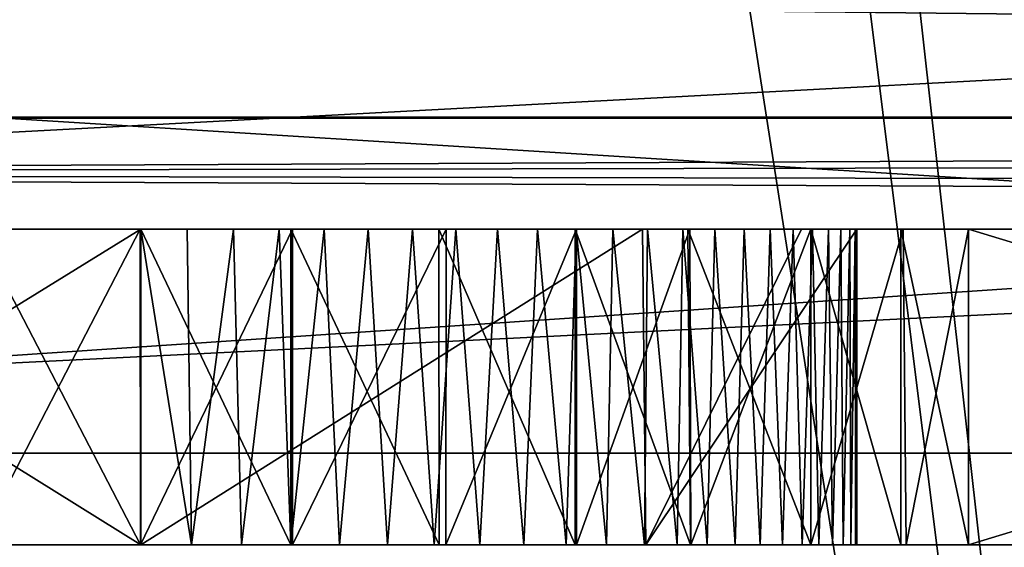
# Model space of a CAD drawing. Header units: millimetres. Extents: x -55 to 55, y -4 to 85.
# Tile 119 of 256: x 1.157 to 1.781, y 0.298 to 0.633. Entities that reach past the tile are written whole.
import ezdxf

# ---------------------------------------------------------------- set-up
doc = ezdxf.new("R2010")
doc.units = ezdxf.units.MM
doc.header["$LTSCALE"] = 74.742497
for name, color, linetype in [('102', 7, 'CONTINUOUS'), ('103', 7, 'CONTINUOUS'), ('104', 7, 'CONTINUOUS'), ('105', 7, 'CONTINUOUS'), ('106', 7, 'CONTINUOUS'), ('107', 7, 'CONTINUOUS'), ('116', 7, 'CONTINUOUS'), ('117', 7, 'CONTINUOUS'), ('118', 7, 'CONTINUOUS'), ('119', 7, 'CONTINUOUS'), ('120', 7, 'CONTINUOUS'), ('121', 7, 'CONTINUOUS'), ('122', 7, 'CONTINUOUS'), ('123', 7, 'CONTINUOUS'), ('124', 7, 'CONTINUOUS'), ('125', 7, 'CONTINUOUS'), ('2', 7, 'CONTINUOUS'), ('20', 7, 'CONTINUOUS'), ('22', 7, 'CONTINUOUS'), ('228', 7, 'CONTINUOUS'), ('229', 7, 'CONTINUOUS'), ('234', 7, 'CONTINUOUS'), ('235', 7, 'CONTINUOUS'), ('238', 7, 'CONTINUOUS'), ('239', 7, 'CONTINUOUS'), ('35', 7, 'CONTINUOUS'), ('4096', 7, 'CONTINUOUS'), ('4097', 7, 'CONTINUOUS'), ('4102', 7, 'CONTINUOUS'), ('4126', 7, 'CONTINUOUS'), ('4128', 7, 'CONTINUOUS'), ('4162', 7, 'CONTINUOUS'), ('4163', 7, 'CONTINUOUS'), ('6', 7, 'CONTINUOUS'), ('644', 7, 'CONTINUOUS'), ('652', 7, 'CONTINUOUS'), ('656', 7, 'CONTINUOUS'), ('660', 7, 'CONTINUOUS'), ('664', 7, 'CONTINUOUS'), ('672', 7, 'CONTINUOUS'), ('8028', 7, 'CONTINUOUS'), ('8030', 7, 'CONTINUOUS'), ('8091', 7, 'CONTINUOUS'), ('8093', 7, 'CONTINUOUS')]:
    doc.layers.add(name, color=color, linetype=linetype)

msp = doc.modelspace()

# ---------------------------------------------------------------- linework, layer by layer
at = {"layer": '102', "color": 213, "linetype": 'Continuous', "true_color": 0xdb7ad1}
for points in [[(2.41539, 0.5, -20.93752), (1.75797, 0.5, -20.93752), (2.41539, 0.3, -20.93752), (2.41539, 0.5, -20.93752)], [(1.75797, 0.5, -20.93752), (1.75797, 0.3, -20.93752), (2.41539, 0.3, -20.93752), (1.75797, 0.5, -20.93752)]]:
    msp.add_3dface(points, dxfattribs=at)
at = {"layer": '103', "color": 213, "linetype": 'Continuous', "true_color": 0xdb7ad1}
for points in [[(1.75797, 0.5, -20.64626), (1.75797, 0.3, -20.64626), (1.75797, 0.3, -20.93752), (1.75797, 0.5, -20.64626)], [(1.75797, 0.5, -20.93752), (1.75797, 0.5, -20.64626), (1.75797, 0.3, -20.93752), (1.75797, 0.5, -20.93752)]]:
    msp.add_3dface(points, dxfattribs=at)
at = {"layer": '104', "color": 213, "linetype": 'Continuous', "true_color": 0xdb7ad1}
for points in [[(1.71515, 0.5, -20.71685), (1.65811, 0.5, -20.78356), (1.71511, 0.3, -20.71691), (1.71515, 0.5, -20.71685)], [(1.65811, 0.5, -20.78356), (1.65811, 0.3, -20.78356), (1.71511, 0.3, -20.71691), (1.65811, 0.5, -20.78356)], [(1.71515, 0.5, -20.71685), (1.71511, 0.3, -20.71691), (1.75797, 0.3, -20.64626), (1.71515, 0.5, -20.71685)], [(1.75797, 0.5, -20.64626), (1.71515, 0.5, -20.71685), (1.75797, 0.3, -20.64626), (1.75797, 0.5, -20.64626)]]:
    msp.add_3dface(points, dxfattribs=at)
at = {"layer": '105', "color": 213, "linetype": 'Continuous', "true_color": 0xdb7ad1}
for points in [[(1.50876, 0.5, -20.88844), (1.50876, 0.3, -20.88844), (1.58189, 0.3, -20.84313), (1.50876, 0.5, -20.88844)], [(1.58017, 0.5, -20.84434), (1.50876, 0.5, -20.88844), (1.58189, 0.3, -20.84313), (1.58017, 0.5, -20.84434)], [(1.58017, 0.5, -20.84434), (1.58189, 0.3, -20.84313), (1.65811, 0.3, -20.78356), (1.58017, 0.5, -20.84434)], [(1.65811, 0.5, -20.78356), (1.58017, 0.5, -20.84434), (1.65811, 0.3, -20.78356), (1.65811, 0.5, -20.78356)]]:
    msp.add_3dface(points, dxfattribs=at)
at = {"layer": '106', "color": 213, "linetype": 'Continuous', "true_color": 0xdb7ad1}
for points in [[(1.4225, 0.5, -20.92771), (1.32864, 0.5, -20.96002), (1.42269, 0.3, -20.92763), (1.4225, 0.5, -20.92771)], [(1.32864, 0.5, -20.96002), (1.32864, 0.3, -20.96002), (1.42269, 0.3, -20.92763), (1.32864, 0.5, -20.96002)], [(1.50876, 0.5, -20.88844), (1.4225, 0.5, -20.92771), (1.50876, 0.3, -20.88844), (1.50876, 0.5, -20.88844)], [(1.4225, 0.5, -20.92771), (1.42269, 0.3, -20.92763), (1.50876, 0.3, -20.88844), (1.4225, 0.5, -20.92771)]]:
    msp.add_3dface(points, dxfattribs=at)
at = {"layer": '107', "color": 213, "linetype": 'Continuous', "true_color": 0xdb7ad1}
for points in [[(1.12968, 0.5, -20.98745), (1.12968, 0.3, -20.98745), (1.23353, 0.3, -20.98035), (1.12968, 0.5, -20.98745)], [(1.23366, 0.5, -20.98033), (1.12968, 0.5, -20.98745), (1.23353, 0.3, -20.98035), (1.23366, 0.5, -20.98033)], [(1.23366, 0.5, -20.98033), (1.23353, 0.3, -20.98035), (1.32864, 0.3, -20.96002), (1.23366, 0.5, -20.98033)], [(1.32864, 0.5, -20.96002), (1.23366, 0.5, -20.98033), (1.32864, 0.3, -20.96002), (1.32864, 0.5, -20.96002)]]:
    msp.add_3dface(points, dxfattribs=at)
at = {"layer": '116', "color": 213, "linetype": 'Continuous', "true_color": 0xdb7ad1}
for points in [[(1.12968, 0.5, -18.82379), (1.23339, 0.5, -18.83089), (1.12968, 0.3, -18.82379), (1.12968, 0.5, -18.82379)], [(1.23339, 0.5, -18.83089), (1.23345, 0.3, -18.8309), (1.12968, 0.3, -18.82379), (1.23339, 0.5, -18.83089)], [(1.23339, 0.5, -18.83089), (1.32981, 0.5, -18.85156), (1.23345, 0.3, -18.8309), (1.23339, 0.5, -18.83089)], [(1.32981, 0.5, -18.85156), (1.32981, 0.3, -18.85156), (1.23345, 0.3, -18.8309), (1.32981, 0.5, -18.85156)]]:
    msp.add_3dface(points, dxfattribs=at)
at = {"layer": '117', "color": 213, "linetype": 'Continuous', "true_color": 0xdb7ad1}
for points in [[(1.42702, 0.5, -18.88563), (1.42685, 0.3, -18.88556), (1.32981, 0.3, -18.85156), (1.42702, 0.5, -18.88563)], [(1.32981, 0.5, -18.85156), (1.42702, 0.5, -18.88563), (1.32981, 0.3, -18.85156), (1.32981, 0.5, -18.85156)], [(1.42702, 0.5, -18.88563), (1.50975, 0.5, -18.92537), (1.42685, 0.3, -18.88556), (1.42702, 0.5, -18.88563)], [(1.50975, 0.5, -18.92537), (1.50975, 0.3, -18.92537), (1.42685, 0.3, -18.88556), (1.50975, 0.5, -18.92537)]]:
    msp.add_3dface(points, dxfattribs=at)
at = {"layer": '118', "color": 213, "linetype": 'Continuous', "true_color": 0xdb7ad1}
for points in [[(1.50975, 0.5, -18.92537), (1.58137, 0.5, -18.97189), (1.50975, 0.3, -18.92537), (1.50975, 0.5, -18.92537)], [(1.58137, 0.5, -18.97189), (1.58208, 0.3, -18.97241), (1.50975, 0.3, -18.92537), (1.58137, 0.5, -18.97189)], [(1.58137, 0.5, -18.97189), (1.65811, 0.5, -19.03599), (1.58208, 0.3, -18.97241), (1.58137, 0.5, -18.97189)], [(1.65811, 0.5, -19.03599), (1.65811, 0.3, -19.03599), (1.58208, 0.3, -18.97241), (1.65811, 0.5, -19.03599)]]:
    msp.add_3dface(points, dxfattribs=at)
at = {"layer": '119', "color": 213, "linetype": 'Continuous', "true_color": 0xdb7ad1}
for points in [[(1.71651, 0.5, -19.10555), (1.71845, 0.3, -19.10811), (1.65811, 0.3, -19.03599), (1.71651, 0.5, -19.10555)], [(1.65811, 0.5, -19.03599), (1.71651, 0.5, -19.10555), (1.65811, 0.3, -19.03599), (1.65811, 0.5, -19.03599)], [(1.71651, 0.5, -19.10555), (1.75797, 0.5, -19.16914), (1.71845, 0.3, -19.10811), (1.71651, 0.5, -19.10555)], [(1.75797, 0.5, -19.16914), (1.75797, 0.3, -19.16914), (1.71845, 0.3, -19.10811), (1.75797, 0.5, -19.16914)]]:
    msp.add_3dface(points, dxfattribs=at)
at = {"layer": '120', "color": 213, "linetype": 'Continuous', "true_color": 0xdb7ad1}
for points in [[(1.75797, 0.5, -19.16914), (1.75797, 0.5, -17.94168), (1.75797, 0.3, -19.16914), (1.75797, 0.5, -19.16914)], [(1.75797, 0.5, -17.94168), (1.75797, 0.3, -17.94168), (1.75797, 0.3, -19.16914), (1.75797, 0.5, -17.94168)]]:
    msp.add_3dface(points, dxfattribs=at)
at = {"layer": '121', "color": 213, "linetype": 'Continuous', "true_color": 0xdb7ad1}
for points in [[(1.75797, 0.5, -17.94168), (2.41539, 0.5, -17.94168), (1.75797, 0.3, -17.94168), (1.75797, 0.5, -17.94168)], [(2.41539, 0.5, -17.94168), (2.41539, 0.3, -17.94168), (1.75797, 0.3, -17.94168), (2.41539, 0.5, -17.94168)]]:
    msp.add_3dface(points, dxfattribs=at)
at = {"layer": '122', "color": 213, "linetype": 'Continuous', "true_color": 0xdb7ad1}
for points in [[(1.2337, 0.5, -19.44792), (1.2337, 0.3, -19.44792), (1.26575, 0.3, -19.44907), (1.2337, 0.5, -19.44792)], [(1.26318, 0.5, -19.44889), (1.2337, 0.5, -19.44792), (1.26575, 0.3, -19.44907), (1.26318, 0.5, -19.44889)], [(1.29237, 0.5, -19.45179), (1.26318, 0.5, -19.44889), (1.26575, 0.3, -19.44907), (1.29237, 0.5, -19.45179)], [(1.29237, 0.5, -19.45179), (1.26575, 0.3, -19.44907), (1.29744, 0.3, -19.45249), (1.29237, 0.5, -19.45179)], [(1.32128, 0.5, -19.45661), (1.29237, 0.5, -19.45179), (1.29744, 0.3, -19.45249), (1.32128, 0.5, -19.45661)], [(1.32128, 0.5, -19.45661), (1.29744, 0.3, -19.45249), (1.32875, 0.3, -19.45818), (1.32128, 0.5, -19.45661)], [(1.34974, 0.5, -19.46331), (1.32128, 0.5, -19.45661), (1.32875, 0.3, -19.45818), (1.34974, 0.5, -19.46331)], [(1.34974, 0.5, -19.46331), (1.32875, 0.3, -19.45818), (1.35959, 0.3, -19.4661), (1.34974, 0.5, -19.46331)], [(1.37779, 0.5, -19.47191), (1.34974, 0.5, -19.46331), (1.35959, 0.3, -19.4661), (1.37779, 0.5, -19.47191)], [(1.37779, 0.5, -19.47191), (1.35959, 0.3, -19.4661), (1.38987, 0.3, -19.47625), (1.37779, 0.5, -19.47191)], [(1.40576, 0.5, -19.48259), (1.37779, 0.5, -19.47191), (1.38987, 0.3, -19.47625), (1.40576, 0.5, -19.48259)], [(1.40576, 0.5, -19.48259), (1.38987, 0.3, -19.47625), (1.41952, 0.3, -19.48862), (1.40576, 0.5, -19.48259)], [(1.43317, 0.5, -19.49517), (1.40576, 0.5, -19.48259), (1.41952, 0.3, -19.48862), (1.43317, 0.5, -19.49517)], [(1.43317, 0.5, -19.49517), (1.41952, 0.3, -19.48862), (1.44835, 0.3, -19.50315), (1.43317, 0.5, -19.49517)], [(1.45961, 0.5, -19.50955), (1.43317, 0.5, -19.49517), (1.44835, 0.3, -19.50315), (1.45961, 0.5, -19.50955)], [(1.45961, 0.5, -19.50955), (1.44835, 0.3, -19.50315), (1.47624, 0.3, -19.5198), (1.45961, 0.5, -19.50955)], [(1.48505, 0.5, -19.52563), (1.45961, 0.5, -19.50955), (1.47624, 0.3, -19.5198), (1.48505, 0.5, -19.52563)], [(1.48505, 0.5, -19.52563), (1.47624, 0.3, -19.5198), (1.50305, 0.3, -19.53852), (1.48505, 0.5, -19.52563)], [(1.50944, 0.5, -19.54341), (1.48505, 0.5, -19.52563), (1.50305, 0.3, -19.53852), (1.50944, 0.5, -19.54341)], [(1.50944, 0.5, -19.54341), (1.50305, 0.3, -19.53852), (1.52856, 0.3, -19.55918), (1.50944, 0.5, -19.54341)], [(1.53264, 0.5, -19.56277), (1.50944, 0.5, -19.54341), (1.52856, 0.3, -19.55918), (1.53264, 0.5, -19.56277)], [(1.53264, 0.5, -19.56277), (1.52856, 0.3, -19.55918), (1.55264, 0.3, -19.58168), (1.53264, 0.5, -19.56277)], [(1.55457, 0.5, -19.58364), (1.53264, 0.5, -19.56277), (1.55264, 0.3, -19.58168), (1.55457, 0.5, -19.58364)], [(1.55457, 0.5, -19.58364), (1.55264, 0.3, -19.58168), (1.5733, 0.3, -19.60382), (1.55457, 0.5, -19.58364)], [(1.57689, 0.5, -19.60798), (1.55457, 0.5, -19.58364), (1.5733, 0.3, -19.60382), (1.57689, 0.5, -19.60798)], [(1.57689, 0.5, -19.60798), (1.5733, 0.3, -19.60382), (1.59247, 0.3, -19.62723), (1.57689, 0.5, -19.60798)], [(1.59733, 0.5, -19.6337), (1.57689, 0.5, -19.60798), (1.59247, 0.3, -19.62723), (1.59733, 0.5, -19.6337)], [(1.59733, 0.5, -19.6337), (1.59247, 0.3, -19.62723), (1.61008, 0.3, -19.65186), (1.59733, 0.5, -19.6337)], [(1.61583, 0.5, -19.6607), (1.59733, 0.5, -19.6337), (1.61008, 0.3, -19.65186), (1.61583, 0.5, -19.6607)], [(1.61583, 0.5, -19.6607), (1.61008, 0.3, -19.65186), (1.626, 0.3, -19.67749), (1.61583, 0.5, -19.6607)], [(1.63234, 0.5, -19.68884), (1.61583, 0.5, -19.6607), (1.626, 0.3, -19.67749), (1.63234, 0.5, -19.68884)], [(1.63234, 0.5, -19.68884), (1.626, 0.3, -19.67749), (1.64019, 0.3, -19.70406), (1.63234, 0.5, -19.68884)], [(1.6468, 0.5, -19.71807), (1.63234, 0.5, -19.68884), (1.64019, 0.3, -19.70406), (1.6468, 0.5, -19.71807)], [(1.6468, 0.5, -19.71807), (1.64019, 0.3, -19.70406), (1.65256, 0.3, -19.73137), (1.6468, 0.5, -19.71807)], [(1.65919, 0.5, -19.74834), (1.6468, 0.5, -19.71807), (1.65256, 0.3, -19.73137), (1.65919, 0.5, -19.74834)], [(1.65919, 0.5, -19.74834), (1.65256, 0.3, -19.73137), (1.6631, 0.3, -19.75934), (1.65919, 0.5, -19.74834)], [(1.66924, 0.5, -19.77883), (1.65919, 0.5, -19.74834), (1.6631, 0.3, -19.75934), (1.66924, 0.5, -19.77883)], [(1.66924, 0.5, -19.77883), (1.6631, 0.3, -19.75934), (1.67175, 0.3, -19.78787), (1.66924, 0.5, -19.77883)], [(1.67703, 0.5, -19.80971), (1.66924, 0.5, -19.77883), (1.67175, 0.3, -19.78787), (1.67703, 0.5, -19.80971)], [(1.67703, 0.5, -19.80971), (1.67175, 0.3, -19.78787), (1.6785, 0.3, -19.81681), (1.67703, 0.5, -19.80971)], [(1.68267, 0.5, -19.8412), (1.67703, 0.5, -19.80971), (1.6785, 0.3, -19.81681), (1.68267, 0.5, -19.8412)], [(1.68267, 0.5, -19.8412), (1.6785, 0.3, -19.81681), (1.68335, 0.3, -19.84615), (1.68267, 0.5, -19.8412)], [(1.68608, 0.5, -19.87318), (1.68267, 0.5, -19.8412), (1.68335, 0.3, -19.84615), (1.68608, 0.5, -19.87318)], [(1.68608, 0.5, -19.87318), (1.68335, 0.3, -19.84615), (1.68626, 0.3, -19.87574), (1.68608, 0.5, -19.87318)], [(1.68724, 0.5, -19.90562), (1.68608, 0.5, -19.87318), (1.68724, 0.3, -19.90562), (1.68724, 0.5, -19.90562)], [(1.68724, 0.3, -19.90562), (1.68608, 0.5, -19.87318), (1.68626, 0.3, -19.87574), (1.68724, 0.3, -19.90562)]]:
    msp.add_3dface(points, dxfattribs=at)
at = {"layer": '123', "color": 213, "linetype": 'Continuous', "true_color": 0xdb7ad1}
for points in [[(0.91263, 0.5, -19.5802), (0.91063, 0.3, -19.58218), (1.2337, 0.3, -19.44792), (0.91263, 0.5, -19.5802)], [(1.2337, 0.5, -19.44792), (0.91263, 0.5, -19.5802), (1.2337, 0.3, -19.44792), (1.2337, 0.5, -19.44792)]]:
    msp.add_3dface(points, dxfattribs=at)
at = {"layer": '124', "color": 213, "linetype": 'Continuous', "true_color": 0xdb7ad1}
for points in [[(1.2337, 0.5, -20.36331), (1.2337, 0.3, -20.36331), (0.90967, 0.3, -20.22965), (1.2337, 0.5, -20.36331)], [(1.05667, 0.5, -20.32812), (1.2337, 0.5, -20.36331), (0.90967, 0.3, -20.22965), (1.05667, 0.5, -20.32812)]]:
    msp.add_3dface(points, dxfattribs=at)
at = {"layer": '125', "color": 213, "linetype": 'Continuous', "true_color": 0xdb7ad1}
for points in [[(1.5514, 0.5, -20.23233), (1.5536, 0.3, -20.23014), (1.2337, 0.3, -20.36331), (1.5514, 0.5, -20.23233)], [(1.2337, 0.5, -20.36331), (1.5514, 0.5, -20.23233), (1.2337, 0.3, -20.36331), (1.2337, 0.5, -20.36331)], [(1.5514, 0.5, -20.23233), (1.65215, 0.5, -20.08256), (1.5536, 0.3, -20.23014), (1.5514, 0.5, -20.23233)], [(1.65215, 0.5, -20.08256), (1.68724, 0.5, -19.90562), (1.5536, 0.3, -20.23014), (1.65215, 0.5, -20.08256)], [(1.68724, 0.5, -19.90562), (1.68724, 0.3, -19.90562), (1.5536, 0.3, -20.23014), (1.68724, 0.5, -19.90562)]]:
    msp.add_3dface(points, dxfattribs=at)
at = {"layer": '2', "color": 213, "linetype": 'Continuous', "true_color": 0xdb7ad1}
for points in [[(1.75797, 0.5, -20.93752), (2.41539, 0.5, -20.93752), (-18.87562, 0.5, -23.10053), (1.75797, 0.5, -20.93752)], [(2.73162, 0.5, -20.94584), (3.35992, 0.5, -20.94584), (-18.87562, 0.5, -23.10053), (2.73162, 0.5, -20.94584)], [(3.35992, 0.5, -20.94584), (4.0215, 0.5, -20.94584), (-18.87562, 0.5, -23.10053), (3.35992, 0.5, -20.94584)], [(4.0215, 0.5, -20.94584), (4.65811, 0.5, -20.94584), (-18.87562, 0.5, -23.10053), (4.0215, 0.5, -20.94584)], [(2.41539, 0.5, -20.93752), (2.73162, 0.5, -20.94584), (-18.87562, 0.5, -23.10053), (2.41539, 0.5, -20.93752)], [(4.65811, 0.5, -20.94584), (5.31969, 0.5, -20.94584), (-18.87562, 0.5, -23.10053), (4.65811, 0.5, -20.94584)], [(5.31969, 0.5, -20.94584), (5.95215, 0.5, -20.94584), (-18.87562, 0.5, -23.10053), (5.31969, 0.5, -20.94584)], [(1.23366, 0.5, -20.98033), (1.75797, 0.5, -20.93752), (-18.87562, 0.5, -23.10053), (1.23366, 0.5, -20.98033)], [(1.12968, 0.5, -20.98745), (1.23366, 0.5, -20.98033), (-18.87562, 0.5, -23.10053), (1.12968, 0.5, -20.98745)], [(7.03265, 0.5, -20.93743), (7.11434, 0.5, -20.95348), (-18.87562, 0.5, -23.10053), (7.03265, 0.5, -20.93743)], [(6.95252, 0.5, -20.91512), (7.03265, 0.5, -20.93743), (-18.87562, 0.5, -23.10053), (6.95252, 0.5, -20.91512)], [(6.8736, 0.5, -20.88637), (6.95252, 0.5, -20.91512), (-18.87562, 0.5, -23.10053), (6.8736, 0.5, -20.88637)], [(5.95215, 0.5, -20.94584), (6.8736, 0.5, -20.88637), (-18.87562, 0.5, -23.10053), (5.95215, 0.5, -20.94584)], [(8.57767, 0.5, -20.94584), (10.12136, 0.5, -20.94584), (-18.87562, 0.5, -23.10053), (8.57767, 0.5, -20.94584)], [(-18.87562, 0.5, -23.10053), (10.12136, 0.5, -20.94584), (18.87562, 0.5, -23.10053), (-18.87562, 0.5, -23.10053)], [(7.28363, 0.5, -20.96664), (8.57767, 0.5, -20.94584), (-18.87562, 0.5, -23.10053), (7.28363, 0.5, -20.96664)], [(7.1981, 0.5, -20.96331), (7.28363, 0.5, -20.96664), (-18.87562, 0.5, -23.10053), (7.1981, 0.5, -20.96331)], [(7.11434, 0.5, -20.95348), (7.1981, 0.5, -20.96331), (-18.87562, 0.5, -23.10053), (7.11434, 0.5, -20.95348)], [(18.87562, 0.5, 24.84947), (-18.87562, 0.5, 24.84947), (8.11012, 0.5, 38.40951), (18.87562, 0.5, 24.84947)], [(8.11012, 0.5, 38.40951), (-18.87562, 0.5, 24.84947), (7.83239, 0.5, 38.3562), (8.11012, 0.5, 38.40951)], [(7.83239, 0.5, 38.3562), (-18.87562, 0.5, 24.84947), (-7.83239, 0.5, 38.3562), (7.83239, 0.5, 38.3562)], [(18.87562, 0.5, -24.84947), (-8.11012, 0.5, -38.40951), (-18.87562, 0.5, -24.84947), (18.87562, 0.5, -24.84947)], [(18.87562, 0.5, 23.10053), (-6.15527, 0.5, 10.66107), (-18.87562, 0.5, 23.10053), (18.87562, 0.5, 23.10053)], [(-7.83239, 0.5, -38.3562), (-8.11012, 0.5, -38.40951), (18.87562, 0.5, -24.84947), (-7.83239, 0.5, -38.3562)], [(7.83239, 0.5, -38.3562), (-7.83239, 0.5, -38.3562), (18.87562, 0.5, -24.84947), (7.83239, 0.5, -38.3562)], [(0, 0.5, 12.3104), (-6.15527, 0.5, 10.66107), (18.87562, 0.5, 23.10053), (0, 0.5, 12.3104)], [(6.15527, 0.5, -10.66107), (0.29353, 0.5, -19.27735), (0, 0.5, -12.3104), (6.15527, 0.5, -10.66107)], [(6.15527, 0.5, 10.66107), (0, 0.5, 12.3104), (18.87562, 0.5, 23.10053), (6.15527, 0.5, 10.66107)], [(0.40264, 0.5, -19.13272), (0.29353, 0.5, -19.27735), (6.15527, 0.5, -10.66107), (0.40264, 0.5, -19.13272)], [(0.55109, 0.5, -19.00265), (0.40264, 0.5, -19.13272), (6.15527, 0.5, -10.66107), (0.55109, 0.5, -19.00265)], [(0.72191, 0.5, -18.907), (0.55109, 0.5, -19.00265), (6.15527, 0.5, -10.66107), (0.72191, 0.5, -18.907)], [(0.91796, 0.5, -18.84512), (0.72191, 0.5, -18.907), (6.15527, 0.5, -10.66107), (0.91796, 0.5, -18.84512)], [(0.91263, 0.5, -19.5802), (1.2337, 0.5, -19.44792), (1.05667, 0.5, -20.32812), (0.91263, 0.5, -19.5802)], [(1.12968, 0.5, -18.82379), (0.91796, 0.5, -18.84512), (6.15527, 0.5, -10.66107), (1.12968, 0.5, -18.82379)], [(1.05667, 0.5, -20.32812), (1.2337, 0.5, -19.44792), (1.2337, 0.5, -20.36331), (1.05667, 0.5, -20.32812)], [(1.23339, 0.5, -18.83089), (1.12968, 0.5, -18.82379), (1.75797, 0.5, -17.94168), (1.23339, 0.5, -18.83089)], [(1.75797, 0.5, -17.94168), (1.12968, 0.5, -18.82379), (6.15527, 0.5, -10.66107), (1.75797, 0.5, -17.94168)], [(1.32981, 0.5, -18.85156), (1.23339, 0.5, -18.83089), (1.75797, 0.5, -17.94168), (1.32981, 0.5, -18.85156)], [(1.32864, 0.5, -20.96002), (1.75797, 0.5, -20.93752), (1.23366, 0.5, -20.98033), (1.32864, 0.5, -20.96002)], [(1.5514, 0.5, -20.23233), (1.2337, 0.5, -20.36331), (1.53264, 0.5, -19.56277), (1.5514, 0.5, -20.23233)], [(1.53264, 0.5, -19.56277), (1.2337, 0.5, -20.36331), (1.50944, 0.5, -19.54341), (1.53264, 0.5, -19.56277)], [(1.50944, 0.5, -19.54341), (1.2337, 0.5, -20.36331), (1.48505, 0.5, -19.52563), (1.50944, 0.5, -19.54341)], [(1.48505, 0.5, -19.52563), (1.2337, 0.5, -20.36331), (1.45961, 0.5, -19.50955), (1.48505, 0.5, -19.52563)], [(1.45961, 0.5, -19.50955), (1.2337, 0.5, -20.36331), (1.43317, 0.5, -19.49517), (1.45961, 0.5, -19.50955)], [(1.43317, 0.5, -19.49517), (1.2337, 0.5, -20.36331), (1.40576, 0.5, -19.48259), (1.43317, 0.5, -19.49517)], [(1.40576, 0.5, -19.48259), (1.2337, 0.5, -20.36331), (1.37779, 0.5, -19.47191), (1.40576, 0.5, -19.48259)], [(1.37779, 0.5, -19.47191), (1.2337, 0.5, -20.36331), (1.34974, 0.5, -19.46331), (1.37779, 0.5, -19.47191)], [(1.34974, 0.5, -19.46331), (1.2337, 0.5, -20.36331), (1.32128, 0.5, -19.45661), (1.34974, 0.5, -19.46331)], [(1.32128, 0.5, -19.45661), (1.2337, 0.5, -20.36331), (1.29237, 0.5, -19.45179), (1.32128, 0.5, -19.45661)], [(1.29237, 0.5, -19.45179), (1.2337, 0.5, -20.36331), (1.26318, 0.5, -19.44889), (1.29237, 0.5, -19.45179)], [(1.2337, 0.5, -20.36331), (1.2337, 0.5, -19.44792), (1.26318, 0.5, -19.44889), (1.2337, 0.5, -20.36331)], [(1.4225, 0.5, -20.92771), (1.75797, 0.5, -20.93752), (1.32864, 0.5, -20.96002), (1.4225, 0.5, -20.92771)], [(1.42702, 0.5, -18.88563), (1.32981, 0.5, -18.85156), (1.75797, 0.5, -17.94168), (1.42702, 0.5, -18.88563)], [(1.50876, 0.5, -20.88844), (1.75797, 0.5, -20.93752), (1.4225, 0.5, -20.92771), (1.50876, 0.5, -20.88844)], [(1.50975, 0.5, -18.92537), (1.42702, 0.5, -18.88563), (1.75797, 0.5, -17.94168), (1.50975, 0.5, -18.92537)], [(1.58017, 0.5, -20.84434), (1.75797, 0.5, -20.93752), (1.50876, 0.5, -20.88844), (1.58017, 0.5, -20.84434)], [(1.58137, 0.5, -18.97189), (1.50975, 0.5, -18.92537), (1.75797, 0.5, -17.94168), (1.58137, 0.5, -18.97189)], [(1.55457, 0.5, -19.58364), (1.5514, 0.5, -20.23233), (1.53264, 0.5, -19.56277), (1.55457, 0.5, -19.58364)], [(1.57689, 0.5, -19.60798), (1.5514, 0.5, -20.23233), (1.55457, 0.5, -19.58364), (1.57689, 0.5, -19.60798)], [(1.59733, 0.5, -19.6337), (1.5514, 0.5, -20.23233), (1.57689, 0.5, -19.60798), (1.59733, 0.5, -19.6337)], [(1.65215, 0.5, -20.08256), (1.5514, 0.5, -20.23233), (1.6468, 0.5, -19.71807), (1.65215, 0.5, -20.08256)], [(1.6468, 0.5, -19.71807), (1.5514, 0.5, -20.23233), (1.63234, 0.5, -19.68884), (1.6468, 0.5, -19.71807)], [(1.63234, 0.5, -19.68884), (1.5514, 0.5, -20.23233), (1.61583, 0.5, -19.6607), (1.63234, 0.5, -19.68884)], [(1.61583, 0.5, -19.6607), (1.5514, 0.5, -20.23233), (1.59733, 0.5, -19.6337), (1.61583, 0.5, -19.6607)], [(1.65811, 0.5, -20.78356), (1.75797, 0.5, -20.93752), (1.58017, 0.5, -20.84434), (1.65811, 0.5, -20.78356)], [(1.65811, 0.5, -19.03599), (1.58137, 0.5, -18.97189), (1.75797, 0.5, -17.94168), (1.65811, 0.5, -19.03599)], [(1.65919, 0.5, -19.74834), (1.65215, 0.5, -20.08256), (1.6468, 0.5, -19.71807), (1.65919, 0.5, -19.74834)], [(1.68724, 0.5, -19.90562), (1.65215, 0.5, -20.08256), (1.68608, 0.5, -19.87318), (1.68724, 0.5, -19.90562)], [(1.68608, 0.5, -19.87318), (1.65215, 0.5, -20.08256), (1.68267, 0.5, -19.8412), (1.68608, 0.5, -19.87318)], [(1.68267, 0.5, -19.8412), (1.65215, 0.5, -20.08256), (1.67703, 0.5, -19.80971), (1.68267, 0.5, -19.8412)], [(1.67703, 0.5, -19.80971), (1.65215, 0.5, -20.08256), (1.66924, 0.5, -19.77883), (1.67703, 0.5, -19.80971)], [(1.66924, 0.5, -19.77883), (1.65215, 0.5, -20.08256), (1.65919, 0.5, -19.74834), (1.66924, 0.5, -19.77883)], [(1.71515, 0.5, -20.71685), (1.75797, 0.5, -20.93752), (1.65811, 0.5, -20.78356), (1.71515, 0.5, -20.71685)], [(1.71651, 0.5, -19.10555), (1.65811, 0.5, -19.03599), (1.75797, 0.5, -17.94168), (1.71651, 0.5, -19.10555)], [(1.75797, 0.5, -20.64626), (1.75797, 0.5, -20.93752), (1.71515, 0.5, -20.71685), (1.75797, 0.5, -20.64626)], [(1.75797, 0.5, -19.16914), (1.71651, 0.5, -19.10555), (1.75797, 0.5, -17.94168), (1.75797, 0.5, -19.16914)], [(2.41539, 0.5, -17.94168), (1.75797, 0.5, -17.94168), (6.15527, 0.5, -10.66107), (2.41539, 0.5, -17.94168)]]:
    msp.add_3dface(points, dxfattribs=at)
at = {"layer": '20', "color": 213, "linetype": 'Continuous', "true_color": 0xdb7ad1}
for points in [[(-50.34738, -3.02618, 51.34704), (50.34738, -3.02618, 51.34704), (-5.29057, 0.69695, 51.44453), (-50.34738, -3.02618, 51.34704)], [(-5.29057, 0.69695, 51.44453), (50.34738, -3.02618, 51.34704), (5.29057, 0.69695, 51.44453), (-5.29057, 0.69695, 51.44453)]]:
    msp.add_3dface(points, dxfattribs=at)
at = {"layer": '22', "color": 213, "linetype": 'Continuous', "true_color": 0xdb7ad1}
for points in [[(5.29057, 0.69695, -51.44453), (-50.34738, -3.02618, -51.34704), (-5.29057, 0.69695, -51.44453), (5.29057, 0.69695, -51.44453)], [(50.34738, -3.02618, -51.34704), (-50.34738, -3.02618, -51.34704), (5.29057, 0.69695, -51.44453), (50.34738, -3.02618, -51.34704)]]:
    msp.add_3dface(points, dxfattribs=at)
at = {"layer": '228', "color": 213, "linetype": 'Continuous', "true_color": 0xdb7ad1}
for points in [[(-2.66168, 0.64185, 11.6616), (0, 0.5, 12.3104), (2.66168, 0.64185, 11.6616), (-2.66168, 0.64185, 11.6616)], [(0, 0.5, 12.3104), (6.15527, 0.5, 10.66107), (2.66168, 0.64185, 11.6616), (0, 0.5, 12.3104)]]:
    msp.add_3dface(points, dxfattribs=at)
at = {"layer": '229', "color": 213, "linetype": 'Continuous', "true_color": 0xdb7ad1}
for points in [[(2.66168, 0.64185, -11.6616), (0, 0.5, -12.3104), (-2.66168, 0.64185, -11.6616), (2.66168, 0.64185, -11.6616)], [(6.15527, 0.5, -10.66107), (0, 0.5, -12.3104), (2.66168, 0.64185, -11.6616), (6.15527, 0.5, -10.66107)]]:
    msp.add_3dface(points, dxfattribs=at)
at = {"layer": '234', "color": 213, "linetype": 'Continuous', "true_color": 0xdb7ad1}
for points in [[(-2.27453, 0.5, -7.00014), (2.27453, 0.5, -7.00014), (0, 0.64185, -7.0115), (-2.27453, 0.5, -7.00014)], [(2.27453, 0.5, -7.00014), (3.50575, 0.64185, -6.07214), (0, 0.64185, -7.0115), (2.27453, 0.5, -7.00014)]]:
    msp.add_3dface(points, dxfattribs=at)
at = {"layer": '235', "color": 213, "linetype": 'Continuous', "true_color": 0xdb7ad1}
for points in [[(2.27453, 0.5, 7.00014), (-2.27453, 0.5, 7.00014), (0, 0.64185, 7.0115), (2.27453, 0.5, 7.00014)], [(2.27453, 0.5, 7.00014), (0, 0.64185, 7.0115), (3.50575, 0.64185, 6.07214), (2.27453, 0.5, 7.00014)]]:
    msp.add_3dface(points, dxfattribs=at)
at = {"layer": '238', "color": 213, "linetype": 'Continuous', "true_color": 0xdb7ad1}
for points in [[(2.86243, 0.5, -8.80955), (-2.86243, 0.5, -8.80955), (0, 0.35815, -9.61182), (2.86243, 0.5, -8.80955)], [(4.80591, 0.35815, -8.32408), (2.86243, 0.5, -8.80955), (0, 0.35815, -9.61182), (4.80591, 0.35815, -8.32408)], [(-3.01686, 0.01309, -9.28493), (3.01686, 0.01309, -9.28493), (0, 0.35815, -9.61182), (-3.01686, 0.01309, -9.28493)], [(3.01686, 0.01309, -9.28493), (4.80591, 0.35815, -8.32408), (0, 0.35815, -9.61182), (3.01686, 0.01309, -9.28493)]]:
    msp.add_3dface(points, dxfattribs=at)
at = {"layer": '239', "color": 213, "linetype": 'Continuous', "true_color": 0xdb7ad1}
for points in [[(-2.86243, 0.5, 8.80955), (2.86243, 0.5, 8.80955), (0, 0.35815, 9.61182), (-2.86243, 0.5, 8.80955)], [(0, 0.35815, 9.61182), (2.86243, 0.5, 8.80955), (4.80591, 0.35815, 8.32408), (0, 0.35815, 9.61182)], [(3.01686, 0.01309, 9.28493), (-3.01686, 0.01309, 9.28493), (0, 0.35815, 9.61182), (3.01686, 0.01309, 9.28493)], [(3.01686, 0.01309, 9.28493), (0, 0.35815, 9.61182), (4.80591, 0.35815, 8.32408), (3.01686, 0.01309, 9.28493)]]:
    msp.add_3dface(points, dxfattribs=at)
at = {"layer": '35', "color": 213, "linetype": 'Continuous', "true_color": 0xdb7ad1}
for points in [[(1.2337, 0.3, -20.36331), (1.12968, 0.3, -20.98745), (0.90967, 0.3, -20.22965), (1.2337, 0.3, -20.36331)], [(1.12968, 0.3, -18.82379), (1.23345, 0.3, -18.8309), (0.91063, 0.3, -19.58218), (1.12968, 0.3, -18.82379)], [(0.91063, 0.3, -19.58218), (1.23345, 0.3, -18.8309), (1.2337, 0.3, -19.44792), (0.91063, 0.3, -19.58218)], [(1.23353, 0.3, -20.98035), (1.12968, 0.3, -20.98745), (1.2337, 0.3, -20.36331), (1.23353, 0.3, -20.98035)], [(1.23345, 0.3, -18.8309), (1.32981, 0.3, -18.85156), (1.2337, 0.3, -19.44792), (1.23345, 0.3, -18.8309)], [(1.32864, 0.3, -20.96002), (1.23353, 0.3, -20.98035), (1.2337, 0.3, -20.36331), (1.32864, 0.3, -20.96002)], [(1.2337, 0.3, -19.44792), (1.32981, 0.3, -18.85156), (1.26575, 0.3, -19.44907), (1.2337, 0.3, -19.44792)], [(1.5536, 0.3, -20.23014), (1.32864, 0.3, -20.96002), (1.2337, 0.3, -20.36331), (1.5536, 0.3, -20.23014)], [(1.26575, 0.3, -19.44907), (1.32981, 0.3, -18.85156), (1.29744, 0.3, -19.45249), (1.26575, 0.3, -19.44907)], [(1.29744, 0.3, -19.45249), (1.32981, 0.3, -18.85156), (1.32875, 0.3, -19.45818), (1.29744, 0.3, -19.45249)], [(1.42269, 0.3, -20.92763), (1.32864, 0.3, -20.96002), (1.5536, 0.3, -20.23014), (1.42269, 0.3, -20.92763)], [(1.32875, 0.3, -19.45818), (1.32981, 0.3, -18.85156), (1.35959, 0.3, -19.4661), (1.32875, 0.3, -19.45818)], [(1.32981, 0.3, -18.85156), (1.42685, 0.3, -18.88556), (1.35959, 0.3, -19.4661), (1.32981, 0.3, -18.85156)], [(1.35959, 0.3, -19.4661), (1.42685, 0.3, -18.88556), (1.38987, 0.3, -19.47625), (1.35959, 0.3, -19.4661)], [(1.38987, 0.3, -19.47625), (1.42685, 0.3, -18.88556), (1.41952, 0.3, -19.48862), (1.38987, 0.3, -19.47625)], [(1.41952, 0.3, -19.48862), (1.42685, 0.3, -18.88556), (1.44835, 0.3, -19.50315), (1.41952, 0.3, -19.48862)], [(1.50876, 0.3, -20.88844), (1.42269, 0.3, -20.92763), (1.5536, 0.3, -20.23014), (1.50876, 0.3, -20.88844)], [(1.42685, 0.3, -18.88556), (1.50975, 0.3, -18.92537), (1.44835, 0.3, -19.50315), (1.42685, 0.3, -18.88556)], [(1.44835, 0.3, -19.50315), (1.50975, 0.3, -18.92537), (1.47624, 0.3, -19.5198), (1.44835, 0.3, -19.50315)], [(1.47624, 0.3, -19.5198), (1.50975, 0.3, -18.92537), (1.50305, 0.3, -19.53852), (1.47624, 0.3, -19.5198)], [(1.50305, 0.3, -19.53852), (1.50975, 0.3, -18.92537), (1.52856, 0.3, -19.55918), (1.50305, 0.3, -19.53852)], [(1.58189, 0.3, -20.84313), (1.50876, 0.3, -20.88844), (1.5536, 0.3, -20.23014), (1.58189, 0.3, -20.84313)], [(1.50975, 0.3, -18.92537), (1.58208, 0.3, -18.97241), (1.52856, 0.3, -19.55918), (1.50975, 0.3, -18.92537)], [(1.52856, 0.3, -19.55918), (1.58208, 0.3, -18.97241), (1.55264, 0.3, -19.58168), (1.52856, 0.3, -19.55918)], [(1.55264, 0.3, -19.58168), (1.58208, 0.3, -18.97241), (1.5733, 0.3, -19.60382), (1.55264, 0.3, -19.58168)], [(1.68724, 0.3, -19.90562), (1.58189, 0.3, -20.84313), (1.5536, 0.3, -20.23014), (1.68724, 0.3, -19.90562)], [(1.5733, 0.3, -19.60382), (1.58208, 0.3, -18.97241), (1.59247, 0.3, -19.62723), (1.5733, 0.3, -19.60382)], [(1.65811, 0.3, -20.78356), (1.58189, 0.3, -20.84313), (1.68724, 0.3, -19.90562), (1.65811, 0.3, -20.78356)], [(1.58208, 0.3, -18.97241), (1.65811, 0.3, -19.03599), (1.59247, 0.3, -19.62723), (1.58208, 0.3, -18.97241)], [(1.59247, 0.3, -19.62723), (1.65811, 0.3, -19.03599), (1.61008, 0.3, -19.65186), (1.59247, 0.3, -19.62723)], [(1.61008, 0.3, -19.65186), (1.65811, 0.3, -19.03599), (1.626, 0.3, -19.67749), (1.61008, 0.3, -19.65186)], [(1.626, 0.3, -19.67749), (1.65811, 0.3, -19.03599), (1.64019, 0.3, -19.70406), (1.626, 0.3, -19.67749)], [(1.64019, 0.3, -19.70406), (1.65811, 0.3, -19.03599), (1.65256, 0.3, -19.73137), (1.64019, 0.3, -19.70406)], [(1.65256, 0.3, -19.73137), (1.65811, 0.3, -19.03599), (1.6631, 0.3, -19.75934), (1.65256, 0.3, -19.73137)], [(1.71511, 0.3, -20.71691), (1.65811, 0.3, -20.78356), (1.68724, 0.3, -19.90562), (1.71511, 0.3, -20.71691)], [(1.65811, 0.3, -19.03599), (1.71845, 0.3, -19.10811), (1.6631, 0.3, -19.75934), (1.65811, 0.3, -19.03599)], [(1.6631, 0.3, -19.75934), (1.71845, 0.3, -19.10811), (1.67175, 0.3, -19.78787), (1.6631, 0.3, -19.75934)], [(1.67175, 0.3, -19.78787), (1.71845, 0.3, -19.10811), (1.6785, 0.3, -19.81681), (1.67175, 0.3, -19.78787)], [(1.6785, 0.3, -19.81681), (1.71845, 0.3, -19.10811), (1.68335, 0.3, -19.84615), (1.6785, 0.3, -19.81681)], [(1.68335, 0.3, -19.84615), (1.71845, 0.3, -19.10811), (1.68626, 0.3, -19.87574), (1.68335, 0.3, -19.84615)], [(1.71845, 0.3, -19.10811), (1.68724, 0.3, -19.90562), (1.68626, 0.3, -19.87574), (1.71845, 0.3, -19.10811)], [(1.71845, 0.3, -19.10811), (1.71511, 0.3, -20.71691), (1.68724, 0.3, -19.90562), (1.71845, 0.3, -19.10811)], [(1.71511, 0.3, -20.71691), (1.75797, 0.3, -19.16914), (1.75797, 0.3, -20.64626), (1.71511, 0.3, -20.71691)], [(1.71845, 0.3, -19.10811), (1.75797, 0.3, -19.16914), (1.71511, 0.3, -20.71691), (1.71845, 0.3, -19.10811)], [(1.75797, 0.3, -17.94168), (2.41539, 0.3, -17.94168), (1.75797, 0.3, -19.16914), (1.75797, 0.3, -17.94168)], [(1.75797, 0.3, -19.16914), (2.41539, 0.3, -17.94168), (1.75797, 0.3, -20.64626), (1.75797, 0.3, -19.16914)], [(1.75797, 0.3, -20.64626), (2.41539, 0.3, -17.94168), (1.75797, 0.3, -20.93752), (1.75797, 0.3, -20.64626)], [(1.75797, 0.3, -20.93752), (2.41539, 0.3, -17.94168), (2.41539, 0.3, -20.93752), (1.75797, 0.3, -20.93752)]]:
    msp.add_3dface(points, dxfattribs=at)
at = {"layer": '4096', "color": 8, "linetype": 'Continuous'}
for points in [[(2.93573, 0.5, 9.03499), (-2.93573, 0.5, 9.03499), (-0.00002, -0.8, 9.5), (2.93573, 0.5, 9.03499)], [(2.93875, -0.8, 9.03403), (2.93573, 0.5, 9.03499), (-0.00002, -0.8, 9.5), (2.93875, -0.8, 9.03403)]]:
    msp.add_3dface(points, dxfattribs=at)
at = {"layer": '4097', "color": 8, "linetype": 'Continuous'}
for points in [[(2.93573, 0.5, -9.03499), (-2.93573, 0.5, -9.03499), (-3.02819, 0.5, -7.29654), (2.93573, 0.5, -9.03499)], [(0.00004, 0.5, -7.9), (2.93573, 0.5, -9.03499), (-3.02819, 0.5, -7.29654), (0.00004, 0.5, -7.9)], [(-0.00004, 0.5, 7.9), (-2.93573, 0.5, 9.03499), (3.02819, 0.5, 7.29654), (-0.00004, 0.5, 7.9)], [(-2.93573, 0.5, 9.03499), (2.93573, 0.5, 9.03499), (3.02819, 0.5, 7.29654), (-2.93573, 0.5, 9.03499)], [(3.02827, 0.5, -7.29651), (2.93573, 0.5, -9.03499), (0.00004, 0.5, -7.9), (3.02827, 0.5, -7.29651)]]:
    msp.add_3dface(points, dxfattribs=at)
at = {"layer": '4102', "color": 8, "linetype": 'Continuous'}
for points in [[(-2.93573, 0.5, -9.03499), (2.93573, 0.5, -9.03499), (0.00002, -0.8, -9.5), (-2.93573, 0.5, -9.03499)], [(0.00002, -0.8, -9.5), (2.93573, 0.5, -9.03499), (2.93879, -0.8, -9.03402), (0.00002, -0.8, -9.5)]]:
    msp.add_3dface(points, dxfattribs=at)
at = {"layer": '4126', "color": 8, "linetype": 'Continuous'}
for points in [[(-2, -1.8, -3.4641), (2, -1.8, -3.4641), (0, 11.0147, -0.56631), (-2, -1.8, -3.4641)], [(0, 11.0147, -0.56631), (2, -1.8, -3.4641), (0.40045, 11.0147, -0.40044), (0, 11.0147, -0.56631)], [(4, -1.8), (0.56631, 11.0147), (0.40045, 11.0147, -0.40044), (4, -1.8)], [(2, -1.8, -3.4641), (4, -1.8), (0.40045, 11.0147, -0.40044), (2, -1.8, -3.4641)]]:
    msp.add_3dface(points, dxfattribs=at)
at = {"layer": '4128', "color": 8, "linetype": 'Continuous'}
for points in [[(2, -1.8, 3.4641), (-2, -1.8, 3.4641), (0, 11.0147, 0.56631), (2, -1.8, 3.4641)], [(0.40045, 11.0147, 0.40044), (2, -1.8, 3.4641), (0, 11.0147, 0.56631), (0.40045, 11.0147, 0.40044)], [(0.56631, 11.0147), (2, -1.8, 3.4641), (0.40045, 11.0147, 0.40044), (0.56631, 11.0147)], [(4, -1.8), (2, -1.8, 3.4641), (0.56631, 11.0147), (4, -1.8)]]:
    msp.add_3dface(points, dxfattribs=at)
at = {"layer": '4162', "color": 8, "linetype": 'Continuous'}
for points in [[(3.02827, 0.5, -7.29651), (0.00004, 0.5, -7.9), (2.83621, 1, -6.8349), (3.02827, 0.5, -7.29651)], [(0.00004, 0.5, -7.9), (0.00006, 1, -7.4), (2.83621, 1, -6.8349), (0.00004, 0.5, -7.9)]]:
    msp.add_3dface(points, dxfattribs=at)
at = {"layer": '4163', "color": 8, "linetype": 'Continuous'}
for points in [[(-0.00004, 0.5, 7.9), (3.02819, 0.5, 7.29654), (-0.00006, 1, 7.4), (-0.00004, 0.5, 7.9)], [(3.02819, 0.5, 7.29654), (2.83611, 1, 6.83495), (-0.00006, 1, 7.4), (3.02819, 0.5, 7.29654)]]:
    msp.add_3dface(points, dxfattribs=at)
at = {"layer": '6', "color": 213, "linetype": 'Continuous', "true_color": 0xdb7ad1}
for points in [[(-2.86243, 0.5, 8.80955), (-7.49397, 0.5, 5.44446), (2.86243, 0.5, 8.80955), (-2.86243, 0.5, 8.80955)], [(2.86243, 0.5, 8.80955), (-7.49397, 0.5, 5.44446), (-2.27453, 0.5, 7.00014), (2.86243, 0.5, 8.80955)], [(-2.27453, 0.5, -7.00014), (-2.86243, 0.5, -8.80955), (2.27453, 0.5, -7.00014), (-2.27453, 0.5, -7.00014)], [(-2.86243, 0.5, -8.80955), (7.49397, 0.5, -5.44446), (2.27453, 0.5, -7.00014), (-2.86243, 0.5, -8.80955)], [(2.86243, 0.5, -8.80955), (7.49397, 0.5, -5.44446), (-2.86243, 0.5, -8.80955), (2.86243, 0.5, -8.80955)], [(2.27453, 0.5, 7.00014), (2.86243, 0.5, 8.80955), (-2.27453, 0.5, 7.00014), (2.27453, 0.5, 7.00014)]]:
    msp.add_3dface(points, dxfattribs=at)
at = {"layer": '644', "color": 213, "linetype": 'Continuous', "true_color": 0xdb7ad1}
for points in [[(-7.83239, 0.74128, 38.60604), (7.83239, 0.57017, 38.52986), (-7.83239, 0.57017, 38.52986), (-7.83239, 0.74128, 38.60604)], [(-7.83239, 0.74128, 38.60604), (7.83239, 0.74128, 38.60604), (7.83239, 0.57017, 38.52986), (-7.83239, 0.74128, 38.60604)], [(7.83239, 0.5, 38.3562), (-7.83239, 0.5, 38.3562), (-7.83239, 0.57017, 38.52986), (7.83239, 0.5, 38.3562)], [(7.83239, 0.57017, 38.52986), (7.83239, 0.5, 38.3562), (-7.83239, 0.57017, 38.52986), (7.83239, 0.57017, 38.52986)]]:
    msp.add_3dface(points, dxfattribs=at)
at = {"layer": '652', "color": 213, "linetype": 'Continuous', "true_color": 0xdb7ad1}
for points in [[(18.87562, 0.74346, 24.59955), (-18.87562, 0.74346, 24.59955), (-18.87562, 0.57092, 24.67502), (18.87562, 0.74346, 24.59955)], [(18.87562, 0.74346, 24.59955), (-18.87562, 0.57092, 24.67502), (18.87562, 0.57092, 24.67502), (18.87562, 0.74346, 24.59955)], [(-18.87562, 0.57092, 24.67502), (-18.87562, 0.5, 24.84947), (18.87562, 0.57092, 24.67502), (-18.87562, 0.57092, 24.67502)], [(-18.87562, 0.5, 24.84947), (18.87562, 0.5, 24.84947), (18.87562, 0.57092, 24.67502), (-18.87562, 0.5, 24.84947)]]:
    msp.add_3dface(points, dxfattribs=at)
at = {"layer": '656', "color": 213, "linetype": 'Continuous', "true_color": 0xdb7ad1}
for points in [[(-18.87562, 0.74346, 23.35045), (18.87562, 0.57092, 23.27498), (-18.87562, 0.57092, 23.27498), (-18.87562, 0.74346, 23.35045)], [(-18.87562, 0.74346, 23.35045), (18.87562, 0.74346, 23.35045), (18.87562, 0.57092, 23.27498), (-18.87562, 0.74346, 23.35045)], [(18.87562, 0.57092, 23.27498), (18.87562, 0.5, 23.10053), (-18.87562, 0.57092, 23.27498), (18.87562, 0.57092, 23.27498)], [(18.87562, 0.5, 23.10053), (-18.87562, 0.5, 23.10053), (-18.87562, 0.57092, 23.27498), (18.87562, 0.5, 23.10053)]]:
    msp.add_3dface(points, dxfattribs=at)
at = {"layer": '660', "color": 213, "linetype": 'Continuous', "true_color": 0xdb7ad1}
for points in [[(18.87562, 0.74346, -23.35045), (-18.87562, 0.74346, -23.35045), (-18.87562, 0.57092, -23.27498), (18.87562, 0.74346, -23.35045)], [(18.87562, 0.74346, -23.35045), (-18.87562, 0.57092, -23.27498), (18.87562, 0.57092, -23.27498), (18.87562, 0.74346, -23.35045)], [(-18.87562, 0.5, -23.10053), (18.87562, 0.5, -23.10053), (18.87562, 0.57092, -23.27498), (-18.87562, 0.5, -23.10053)], [(-18.87562, 0.57092, -23.27498), (-18.87562, 0.5, -23.10053), (18.87562, 0.57092, -23.27498), (-18.87562, 0.57092, -23.27498)]]:
    msp.add_3dface(points, dxfattribs=at)
at = {"layer": '664', "color": 213, "linetype": 'Continuous', "true_color": 0xdb7ad1}
for points in [[(-18.87562, 0.74346, -24.59955), (18.87562, 0.57092, -24.67502), (-18.87562, 0.57092, -24.67502), (-18.87562, 0.74346, -24.59955)], [(-18.87562, 0.74346, -24.59955), (18.87562, 0.74346, -24.59955), (18.87562, 0.57092, -24.67502), (-18.87562, 0.74346, -24.59955)], [(18.87562, 0.5, -24.84947), (-18.87562, 0.5, -24.84947), (-18.87562, 0.57092, -24.67502), (18.87562, 0.5, -24.84947)], [(18.87562, 0.57092, -24.67502), (18.87562, 0.5, -24.84947), (-18.87562, 0.57092, -24.67502), (18.87562, 0.57092, -24.67502)]]:
    msp.add_3dface(points, dxfattribs=at)
at = {"layer": '672', "color": 213, "linetype": 'Continuous', "true_color": 0xdb7ad1}
for points in [[(7.83239, 0.74128, -38.60604), (-7.83239, 0.57017, -38.52986), (7.83239, 0.57017, -38.52986), (7.83239, 0.74128, -38.60604)], [(7.83239, 0.74128, -38.60604), (-7.83239, 0.74128, -38.60604), (-7.83239, 0.57017, -38.52986), (7.83239, 0.74128, -38.60604)], [(-7.83239, 0.57017, -38.52986), (-7.83239, 0.5, -38.3562), (7.83239, 0.57017, -38.52986), (-7.83239, 0.57017, -38.52986)], [(-7.83239, 0.5, -38.3562), (7.83239, 0.5, -38.3562), (7.83239, 0.57017, -38.52986), (-7.83239, 0.5, -38.3562)]]:
    msp.add_3dface(points, dxfattribs=at)
at = {"layer": '8028', "color": 253, "linetype": 'Continuous', "true_color": 0xaab4c3}
for points in [[(54.5, 0.15, 54.65), (54.5, 84.85, 54.65), (-54.5, 84.85, 54.65), (54.5, 0.15, 54.65)], [(1.16672, 11.16674, 54.65), (54.5, 0.15, 54.65), (-54.5, 84.85, 54.65), (1.16672, 11.16674, 54.65)], [(1.16672, 11.16674, 54.65), (1.65, 10, 54.65), (54.5, 0.15, 54.65), (1.16672, 11.16674, 54.65)], [(1.65, 10, 54.65), (1.16672, 8.83326, 54.65), (54.5, 0.15, 54.65), (1.65, 10, 54.65)], [(1.16672, 8.83326, 54.65), (0, 8.35, 54.65), (54.5, 0.15, 54.65), (1.16672, 8.83326, 54.65)], [(54.5, 0.15, 54.65), (0, 8.35, 54.65), (-54.5, 0.15, 54.65), (54.5, 0.15, 54.65)]]:
    msp.add_3dface(points, dxfattribs=at)
at = {"layer": '8030', "color": 253, "linetype": 'Continuous', "true_color": 0xaab4c3}
for points in [[(-54.5, 84.85, -54.65), (54.5, 84.85, -54.65), (-54.5, 0.15, -54.65), (-54.5, 84.85, -54.65)], [(54.5, 84.85, -54.65), (-1.16672, 11.16674, -54.65), (-54.5, 0.15, -54.65), (54.5, 84.85, -54.65)], [(1.16672, 8.83326, -54.65), (54.5, 84.85, -54.65), (54.5, 0.15, -54.65), (1.16672, 8.83326, -54.65)], [(0, 8.35, -54.65), (1.16672, 8.83326, -54.65), (54.5, 0.15, -54.65), (0, 8.35, -54.65)], [(-54.5, 0.15, -54.65), (0, 8.35, -54.65), (54.5, 0.15, -54.65), (-54.5, 0.15, -54.65)]]:
    msp.add_3dface(points, dxfattribs=at)
at = {"layer": '8091', "color": 253, "linetype": 'Continuous', "true_color": 0xaab4c3}
for points in [[(4.14317, 2.75718, 52.98588), (52.53152, 0.14738, 53.03144), (-52.53152, 0.14738, 53.03144), (4.14317, 2.75718, 52.98588)], [(4.00893, 2.75436, 52.98593), (4.14317, 2.75718, 52.98588), (-52.53152, 0.14738, 53.03144), (4.00893, 2.75436, 52.98593)], [(-4.00893, 2.75436, 52.98593), (4.00893, 2.75436, 52.98593), (-52.53152, 0.14738, 53.03144), (-4.00893, 2.75436, 52.98593)]]:
    msp.add_3dface(points, dxfattribs=at)
at = {"layer": '8093', "color": 253, "linetype": 'Continuous', "true_color": 0xaab4c3}
for points in [[(-4.14317, 2.75718, -52.98588), (-52.53152, 0.14738, -53.03144), (52.53152, 0.14738, -53.03144), (-4.14317, 2.75718, -52.98588)], [(-4.00893, 2.75436, -52.98593), (-4.14317, 2.75718, -52.98588), (52.53152, 0.14738, -53.03144), (-4.00893, 2.75436, -52.98593)], [(4.00893, 2.75436, -52.98593), (-4.00893, 2.75436, -52.98593), (52.53152, 0.14738, -53.03144), (4.00893, 2.75436, -52.98593)]]:
    msp.add_3dface(points, dxfattribs=at)

doc.saveas('drawing.dxf')
